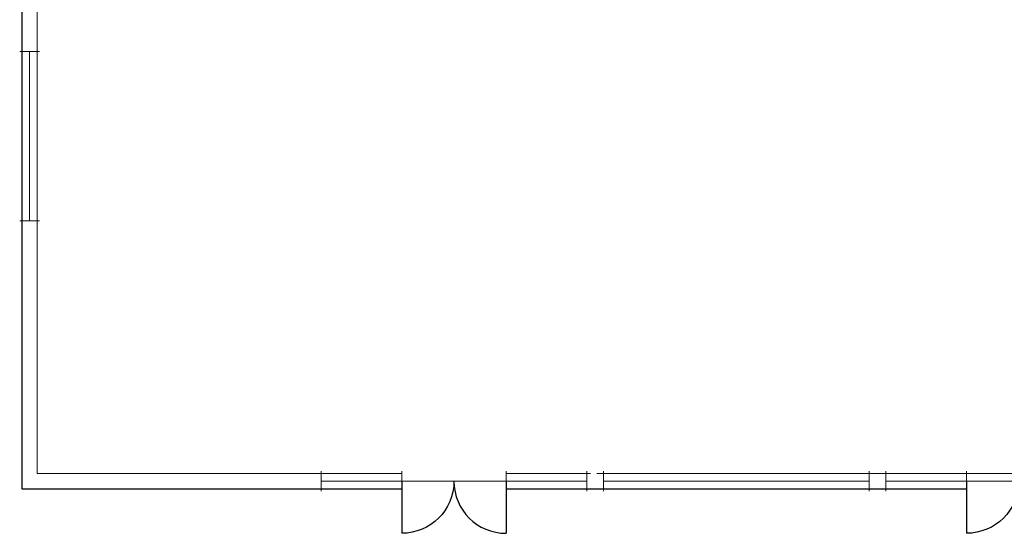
# Model space of a CAD drawing. Header units: millimetres. Extents: x 251300 to 553564, y 2563 to 144710.
# Tile 1 of 57: x 252075 to 269510, y 11974 to 21080. Entities that reach past the tile are written whole.
import ezdxf

# ---------------------------------------------------------------- set-up
doc = ezdxf.new("R2010")
doc.units = ezdxf.units.MM
doc.set_wipeout_variables(frame=1)
for name, color, linetype, lineweight in [('X-L21_C_buitenwanden', 7, 'Continuous', 30), ('X-L22_C_binnenwand', 7, 'Continuous', 13), ('X-L32_C_binnenwandopeningen', 3, 'Continuous', 5)]:
    doc.layers.add(name, color=color, linetype=linetype, lineweight=lineweight)

# ---------------------------------------------------------------- blocks, each defined once
blk = doc.blocks.new('DVDVB_32_-S-_Raam')
at = {"linetype": 'Continuous', "lineweight": 13}
blk.add_wipeout([(0, 0.5), (1, 0.5), (1, -0.5), (0, -0.5)], dxfattribs=at)
at = {"color": 1, "linetype": 'ByBlock', "lineweight": -2}
for p, q in [((0, -0.5), (0, 0.5)), ((1, -0.5), (1, 0.5)), ((0, 0), (1, 0))]:
    blk.add_line(p, q, dxfattribs=at)
blk = doc.blocks.new('DVDVB_32_-S-_DubbelDeur')
at = {"linetype": 'Continuous', "lineweight": 13}
blk.add_wipeout([(0, -0.5), (1, -0.5), (1, 0.5), (0, 0.5)], dxfattribs=at)
at = {"color": 0, "linetype": 'ByBlock', "lineweight": -2}
for p, q in [((0, -0.5), (0, 0.5)), ((1, -0.5), (1, 0.5)), ((0, 0), (1, 0))]:
    blk.add_line(p, q, dxfattribs=at)

msp = doc.modelspace()

# ---------------------------------------------------------------- block references
at = {"layer": 'X-L32_C_binnenwandopeningen', "xscale": 2999.994905, "yscale": 349.9994056, "rotation": 90}
msp.add_blockref('DVDVB_32_-S-_Raam', (252249.9, 17513.8), dxfattribs=at)
at = {"layer": 'X-L32_C_binnenwandopeningen', "yscale": 349.9994056}
for p, xscale in [((257414.9, 12898.8), 1424.998046), ((260689.9, 12898.8), 1424.998046), ((262414.9, 12898.8), 4699.993881), ((267414.9, 12898.8), 1424.998046)]:
    msp.add_blockref('DVDVB_32_-S-_Raam', p, dxfattribs=dict(at, xscale=xscale))

# ---------------------------------------------------------------- next in the draw order: linework, layer by layer
at = {"layer": 'X-L21_C_buitenwanden'}
for p, q in [((252114.9, 36253.8), (252114.9, 12763.8)), ((252114.9, 12763.8), (299994.9, 12763.8))]:
    msp.add_line(p, q, dxfattribs=at)
at = {"layer": 'X-L22_C_binnenwand'}
for p, q in [((252384.9, 32553.8), (252384.9, 13033.8)), ((252384.9, 13033.8), (262184.9, 13033.8))]:
    msp.add_line(p, q, dxfattribs=at)

# ---------------------------------------------------------------- next in the draw order: block references
at = {"layer": 'X-L32_C_binnenwandopeningen', "xscale": 1849.994996, "yscale": 349.9994056}
for p in [(258839.9, 12898.8), (268839.9, 12898.8)]:
    msp.add_blockref('DVDVB_32_-S-_DubbelDeur', p, dxfattribs=at)

# ---------------------------------------------------------------- next in the draw order: linework, layer by layer
at = {"color": 0, "linetype": 'ByBlock', "lineweight": -2}
for p, q in [((258839.9, 12898.8), (258839.9, 11973.8)), ((260689.9, 12898.8), (260689.9, 11973.8)), ((268839.9, 12898.8), (268839.9, 11973.8))]:
    msp.add_line(p, q, dxfattribs=at)
at = {"color": 0, "linetype": 'ByBlock', "lineweight": -2, "extrusion": (0, 0, -1)}
for centre in [(258839.9, 12898.8), (268839.9, 12898.8)]:
    msp.add_ellipse(centre, major_axis=(654.1, 654.1), ratio=1, start_param=0.7853982, end_param=2.3561945, dxfattribs=at)
at = {"color": 0, "linetype": 'ByBlock', "lineweight": -2}
msp.add_ellipse((260689.9, 12898.8), major_axis=(-654.1, 654.1), ratio=1, start_param=0.7853982, end_param=2.3561945, dxfattribs=at)
at = {"layer": 'X-L22_C_binnenwand'}
msp.add_line((262294.9, 13033.8), (297024.9, 13033.8), dxfattribs=at)

doc.saveas('drawing.dxf')
